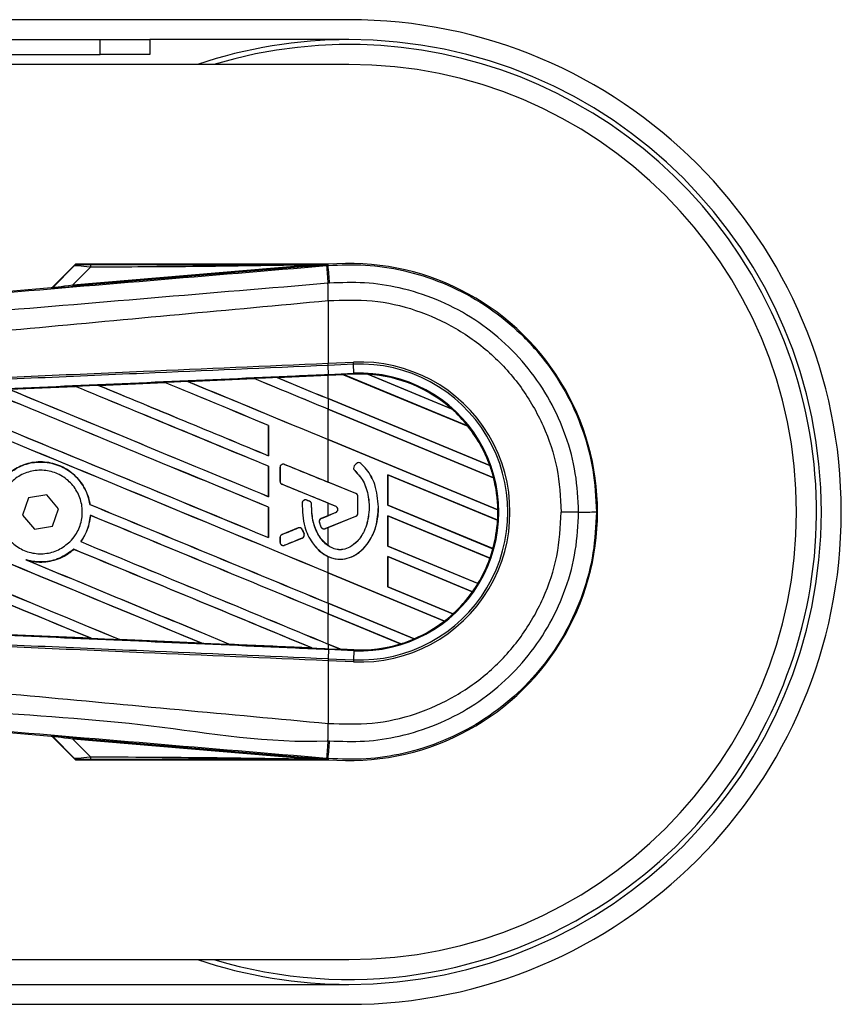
# Model space of a CAD drawing. Header units: millimetres. Extents: x 0 to 420, y 0 to 297.
# Tile 23 of 34: x 211 to 222, y 225 to 238. Entities that reach past the tile are written whole.
import ezdxf

# ---------------------------------------------------------------- set-up
doc = ezdxf.new("R2010")
doc.units = ezdxf.units.MM

msp = doc.modelspace()

# ---------------------------------------------------------------- linework, layer by layer
at = {"color": 7, "linetype": 'Continuous', "lineweight": 25}
for p, q in [((215.4858, 237.7683), (58.3321, 237.7683)), ((60.5584, 237.5064), (212.2118, 237.5064)), ((212.2118, 237.31), (212.2118, 237.5064)), ((212.2118, 237.5064), (212.8666, 237.5064)), ((212.8666, 237.5064), (212.8666, 237.31)), ((215.4858, 237.5064), (212.8666, 237.5064)), ((60.5584, 237.31), (212.2118, 237.31)), ((212.8666, 237.31), (212.2118, 237.31)), ((215.4858, 237.179), (182.0906, 237.179)), ((211.8804, 234.5435), (211.5884, 234.2515)), ((215.2101, 234.5476), (211.8904, 234.5476)), ((215.2101, 234.5476), (215.2038, 234.5407)), ((215.2039, 234.5413), (215.2038, 234.5407)), ((215.2039, 234.5413), (215.2101, 234.5476)), ((215.2101, 234.5476), (215.2108, 234.5476)), ((215.2101, 234.5476), (215.2101, 234.5476)), ((215.2121, 234.5324), (215.2108, 234.5476)), ((211.5905, 234.247), (211.8668, 234.5251)), ((211.8518, 234.2779), (214.9252, 234.537)), ((212.0821, 234.5096), (211.8518, 234.2779)), ((214.9268, 234.5172), (211.8535, 234.258)), ((214.9268, 234.5172), (214.9252, 234.537)), ((215.1908, 234.5306), (215.2121, 234.5324)), ((203.7958, 233.5851), (211.5639, 234.2401)), ((211.566, 234.2357), (211.5639, 234.2401)), ((211.5884, 234.2515), (211.5905, 234.247)), ((211.8535, 234.258), (211.8518, 234.2779)), ((215.2123, 234.0694), (215.2124, 234.0694)), ((215.2123, 234.0694), (215.2123, 233.2448)), ((215.2123, 233.2448), (215.2115, 233.2448)), ((215.2123, 233.2448), (215.5449, 233.2594)), ((215.2135, 233.217), (215.2123, 233.2448)), ((215.5461, 233.2316), (215.5449, 233.2594)), ((215.218, 233.0978), (215.2128, 233.217)), ((215.2135, 233.217), (215.2128, 233.217)), ((215.5461, 233.2316), (215.2135, 233.217)), ((215.5514, 233.1124), (215.5461, 233.2316)), ((212.1896, 232.9535), (213.0612, 232.9919)), ((213.0612, 232.9919), (213.0613, 232.9918)), ((213.0613, 232.9918), (213.0624, 232.9908)), ((213.3645, 233.0052), (214.2374, 233.0435)), ((213.3647, 233.0052), (213.3645, 233.0052)), ((214.2374, 233.0435), (213.3647, 233.0052)), ((213.3684, 233.0042), (213.3647, 233.0052)), ((214.2374, 233.0435), (214.2386, 233.0424)), ((214.2374, 233.0435), (214.2374, 233.0435)), ((214.5402, 233.0568), (215.2123, 233.0861)), ((214.5403, 233.0567), (214.5402, 233.0568)), ((214.5441, 233.0558), (214.5403, 233.0567)), ((215.4149, 233.0938), (215.2123, 233.085)), ((215.2123, 233.0861), (215.2185, 233.0864)), ((215.2123, 232.779), (215.2123, 233.085)), ((215.218, 233.0978), (215.5514, 233.1124)), ((215.2185, 233.0864), (215.4137, 233.0949)), ((215.4138, 233.0949), (215.2185, 233.0864)), ((215.2185, 233.0864), (215.2185, 233.0864)), ((215.5519, 233.101), (215.4137, 233.0949)), ((217.0542, 232.4154), (215.4137, 233.0949)), ((215.4138, 233.0949), (215.4149, 233.0938)), ((215.4149, 233.0938), (217.0527, 232.4154)), ((215.5519, 233.101), (215.5514, 233.1124)), ((215.7372, 233.0996), (216.8387, 232.6433)), ((215.7373, 233.0996), (215.7372, 233.0996)), ((215.7422, 233.0981), (215.7373, 233.0996)), ((216.8341, 232.6458), (215.7422, 233.0981)), ((211.0153, 232.9016), (211.8852, 232.9401)), ((211.8852, 232.9401), (211.8854, 232.94)), ((211.8854, 232.94), (211.8865, 232.9389)), ((212.1898, 232.9534), (212.1896, 232.9535)), ((212.1935, 232.9525), (212.1898, 232.9534)), ((217.3408, 231.8973), (215.2123, 232.779)), ((215.2123, 232.7784), (215.2123, 232.6397)), ((215.2123, 232.7784), (217.3425, 231.896)), ((217.3911, 231.7372), (215.2123, 232.6397)), ((215.2123, 232.6391), (217.3899, 231.7371)), ((215.2123, 232.2403), (215.2123, 232.6391)), ((216.8386, 232.6434), (216.8341, 232.6458)), ((216.8387, 232.6433), (216.8386, 232.6434)), ((214.4276, 232.4261), (214.4265, 232.4259)), ((214.4265, 232.4259), (214.4265, 232.0271)), ((214.4276, 232.0261), (214.4276, 232.4261)), ((217.0527, 232.4154), (217.0541, 232.4155)), ((217.0541, 232.4155), (217.0542, 232.4154)), ((217.4467, 231.3148), (215.2123, 232.2403)), ((215.2123, 231.6788), (215.2123, 232.2397)), ((215.2123, 232.2397), (217.4478, 231.3137)), ((214.4265, 232.0271), (214.4276, 232.0261)), ((214.4276, 231.8874), (214.4265, 231.8873)), ((214.4265, 231.8873), (214.4265, 231.4885)), ((214.4276, 231.4874), (214.4276, 231.8874)), ((214.5791, 231.8727), (214.5785, 231.8727)), ((214.5785, 231.8727), (214.5785, 231.6905)), ((214.5791, 231.8727), (214.5791, 231.6905)), ((214.6384, 231.9125), (214.6386, 231.9131)), ((215.5776, 231.5291), (214.6384, 231.9125)), ((215.5807, 231.9205), (215.5569, 231.892)), ((215.5573, 231.8916), (215.5569, 231.892)), ((215.5811, 231.9201), (215.5573, 231.8916)), ((215.5621, 231.8315), (215.5618, 231.8311)), ((215.5811, 231.9201), (215.5807, 231.9205)), ((215.6426, 231.925), (215.6429, 231.9254)), ((217.3425, 231.896), (217.3408, 231.8973)), ((217.3425, 231.896), (217.3425, 231.896)), ((214.5791, 231.6905), (214.5785, 231.6905)), ((217.4448, 231.1763), (215.9969, 231.7761)), ((215.9969, 231.7761), (215.9969, 231.3761)), ((215.998, 231.775), (215.9969, 231.7761)), ((215.998, 231.3762), (215.998, 231.775)), ((215.998, 231.775), (217.4436, 231.1762)), ((217.3899, 231.7371), (217.391, 231.7372)), ((217.391, 231.7372), (217.3911, 231.7372)), ((214.6058, 231.6506), (214.6056, 231.6501)), ((214.6058, 231.6506), (215.313, 231.3619)), ((215.5778, 231.5296), (215.2123, 231.6788)), ((211.2694, 231.4702), (211.188, 231.2423)), ((211.5074, 231.5136), (211.2694, 231.4702)), ((211.664, 231.3291), (211.5074, 231.5136)), ((214.4265, 231.4885), (214.4276, 231.4874)), ((214.9307, 231.4425), (214.931, 231.443)), ((214.968, 231.4269), (214.9307, 231.4425)), ((215.5776, 231.5291), (215.5778, 231.5296)), ((215.6044, 231.271), (215.6044, 231.4892)), ((215.6044, 231.4892), (215.6049, 231.4892)), ((215.6049, 231.271), (215.6049, 231.4892)), ((211.5826, 231.1013), (211.664, 231.3291)), ((212.0773, 231.3847), (212.0762, 231.3845)), ((214.4276, 231.3488), (214.4265, 231.3486)), ((214.4265, 231.3486), (214.4265, 230.9498)), ((214.4276, 230.9488), (214.4276, 231.3488)), ((214.8711, 231.4053), (214.8706, 231.4053)), ((214.968, 231.4269), (214.9682, 231.4274)), ((214.9944, 231.3872), (214.995, 231.3872)), ((215.2123, 231.4024), (215.3128, 231.3614)), ((215.2123, 231.2374), (215.2123, 231.4024)), ((215.313, 231.3619), (215.3128, 231.3614)), ((215.8757, 231.3539), (215.8763, 231.3539)), ((215.9969, 231.3761), (215.998, 231.3762)), ((215.9969, 231.3761), (217.3825, 230.8021)), ((217.3816, 230.8031), (215.998, 231.3762)), ((217.4478, 231.3137), (217.4467, 231.3148)), ((217.4478, 231.3137), (217.4478, 231.3137)), ((211.188, 231.2423), (211.3446, 231.0579)), ((212.0822, 231.2425), (212.0833, 231.2415)), ((215.1225, 231.2001), (215.1223, 231.2007)), ((215.313, 231.2779), (215.1225, 231.2001)), ((215.1743, 231.0665), (215.5776, 231.2311)), ((215.3128, 231.2785), (215.2123, 231.2374)), ((215.2123, 231.0813), (215.5778, 231.2306)), ((215.313, 231.2779), (215.3128, 231.2785)), ((215.5776, 231.2311), (215.5778, 231.2306)), ((215.6044, 231.271), (215.6049, 231.271)), ((217.3439, 230.6795), (215.9969, 231.2374)), ((215.9969, 231.2374), (215.9969, 230.8374)), ((215.998, 231.2363), (215.9969, 231.2374)), ((215.998, 231.2363), (217.3427, 230.6794)), ((215.998, 230.8375), (215.998, 231.2363)), ((217.4436, 231.1762), (217.4447, 231.1763)), ((217.4447, 231.1763), (217.4448, 231.1763)), ((218.5098, 231.2857), (218.282, 231.2857)), ((211.3446, 231.0579), (211.5826, 231.1013)), ((214.8166, 231.0753), (214.6058, 230.9892)), ((214.8166, 231.0753), (214.8164, 231.0758)), ((214.8725, 231.0524), (214.873, 231.0526)), ((214.8951, 230.9998), (214.8725, 231.0524)), ((214.873, 231.0526), (214.8956, 231)), ((215.0976, 231.1477), (215.097, 231.1476)), ((215.1182, 231.0899), (215.1177, 231.0897)), ((215.1743, 231.0665), (215.1746, 231.0659)), ((215.2123, 230.8423), (215.2123, 231.0813)), ((214.4265, 230.9498), (214.4276, 230.9488)), ((214.5791, 230.9493), (214.5785, 230.9493)), ((214.5785, 230.9493), (214.5785, 230.8875)), ((214.5791, 230.9493), (214.5791, 230.8875)), ((214.6058, 230.9892), (214.6056, 230.9897)), ((214.6384, 230.8476), (214.8718, 230.9429)), ((214.8718, 230.9429), (214.872, 230.9424)), ((214.8951, 230.9998), (214.8956, 231)), ((211.8634, 230.7945), (211.8641, 230.7936)), ((211.9571, 230.8958), (211.9556, 230.8958)), ((214.5791, 230.8875), (214.5785, 230.8875)), ((214.6384, 230.8476), (214.6386, 230.8471)), ((215.9969, 230.8374), (215.998, 230.8375)), ((215.9969, 230.8374), (217.1856, 230.345)), ((217.1848, 230.346), (215.998, 230.8375)), ((217.3825, 230.8021), (217.3816, 230.8031)), ((217.3825, 230.8021), (217.3825, 230.8021)), ((211.2488, 230.6508), (211.2341, 230.6562)), ((215.2123, 230.4851), (215.2123, 230.6994)), ((217.1141, 230.236), (215.9969, 230.6988)), ((215.9969, 230.6988), (215.9969, 230.2987)), ((215.998, 230.6977), (215.9969, 230.6988)), ((215.998, 230.6977), (217.1127, 230.236)), ((215.998, 230.2989), (215.998, 230.6977)), ((217.3427, 230.6794), (217.3439, 230.6795)), ((217.3439, 230.6795), (217.3439, 230.6795)), ((216.745, 229.8502), (215.2123, 230.4851)), ((215.2123, 230.4845), (216.7432, 229.8503)), ((215.2123, 230.0857), (215.2123, 230.4845)), ((215.9969, 230.2987), (215.998, 230.2989)), ((215.9969, 230.2987), (216.8554, 229.9431)), ((216.8546, 229.9441), (215.998, 230.2989)), ((217.1856, 230.345), (217.1848, 230.346)), ((217.1856, 230.345), (217.1856, 230.345)), ((217.1127, 230.236), (217.1141, 230.236)), ((217.1141, 230.236), (217.1141, 230.236)), ((216.3454, 229.6163), (215.2123, 230.0857)), ((215.2123, 230.0851), (215.2123, 229.9464)), ((215.2123, 230.0851), (216.3462, 229.6154)), ((216.1689, 229.5502), (215.2123, 229.9464)), ((215.2123, 229.9458), (216.1664, 229.5506)), ((215.2123, 229.547), (215.2123, 229.9458)), ((216.8553, 229.9432), (216.8546, 229.9441)), ((216.8554, 229.9431), (216.8553, 229.9432)), ((216.7432, 229.8503), (216.7449, 229.8502)), ((216.7449, 229.8502), (216.745, 229.8502)), ((212.0926, 229.6223), (211.0147, 229.6699)), ((212.0923, 229.6224), (212.0877, 229.6237)), ((212.0923, 229.6224), (212.0926, 229.6223)), ((216.3461, 229.6154), (216.3454, 229.6163)), ((216.3462, 229.6154), (216.3461, 229.6154)), ((212.4676, 229.6069), (212.469, 229.6057)), ((212.4691, 229.6057), (212.469, 229.6057)), ((213.5485, 229.5582), (212.4691, 229.6057)), ((213.5483, 229.5582), (213.5436, 229.5596)), ((213.5483, 229.5582), (213.5485, 229.5582)), ((213.9218, 229.543), (213.9232, 229.5418)), ((213.9233, 229.5417), (213.9232, 229.5418)), ((215.0029, 229.4945), (214.9982, 229.4958)), ((215.0029, 229.4945), (215.003, 229.4945)), ((215.3757, 229.4794), (215.2123, 229.547)), ((215.2123, 229.5464), (215.3771, 229.4781)), ((215.2123, 229.5464), (215.2123, 229.4853)), ((215.2123, 229.4853), (215.2185, 229.4851)), ((215.2185, 229.4851), (215.3771, 229.4781)), ((216.1664, 229.5506), (216.1688, 229.5502)), ((216.1688, 229.5502), (216.1689, 229.5502)), ((215.2135, 229.3544), (215.2123, 229.3266)), ((215.218, 229.4736), (215.2128, 229.3545)), ((215.2128, 229.3545), (215.2135, 229.3544)), ((215.2135, 229.3544), (215.5461, 229.3399)), ((215.5514, 229.4591), (215.218, 229.4736)), ((215.3757, 229.4794), (215.3771, 229.4782)), ((215.5519, 229.4717), (215.3757, 229.4794)), ((215.3771, 229.4782), (215.5519, 229.4705)), ((215.5519, 229.4705), (215.3771, 229.4781)), ((215.5514, 229.4591), (215.5461, 229.3399)), ((215.5519, 229.4705), (215.5514, 229.4591)), ((215.5519, 229.4705), (215.5519, 229.4717)), ((215.5519, 229.4705), (215.5519, 229.4705)), ((215.2115, 229.3267), (215.2123, 229.3266)), ((215.2123, 229.3266), (215.2123, 228.5021)), ((215.5449, 229.3121), (215.2123, 229.3266)), ((215.5461, 229.3399), (215.5449, 229.3121)), ((211.5639, 228.3313), (203.7958, 228.9863)), ((215.2123, 228.5021), (215.2124, 228.5021)), ((211.5639, 228.3313), (211.566, 228.3358)), ((211.5905, 228.3244), (211.5884, 228.32)), ((211.5884, 228.32), (211.8804, 228.028)), ((211.8668, 228.0464), (211.5905, 228.3244)), ((211.8518, 228.2936), (211.8535, 228.3134)), ((214.9252, 228.0344), (211.8518, 228.2936)), ((211.8518, 228.2936), (212.0821, 228.0618)), ((211.8535, 228.3134), (214.9268, 228.0543)), ((211.8904, 228.0238), (215.2101, 228.0238)), ((214.9252, 228.0344), (214.9268, 228.0543)), ((215.2121, 228.0391), (215.1908, 228.0409)), ((215.2038, 228.0308), (215.2101, 228.0239)), ((215.2038, 228.0308), (215.2039, 228.0301)), ((215.2039, 228.0301), (215.2101, 228.0238)), ((215.2108, 228.0238), (215.2101, 228.0239)), ((215.2101, 228.0238), (215.2101, 228.0239)), ((215.2121, 228.0391), (215.2108, 228.0238)), ((182.0906, 225.3925), (215.4858, 225.3925)), ((176.7739, 225.0651), (215.4858, 225.0651)), ((177.1091, 224.8031), (215.4858, 224.8031))]:
    msp.add_line(p, q, dxfattribs=at)
at = {"color": 7, "linetype": 'Continuous', "lineweight": 25, "flags": 128}
for points in [[(215.2039, 234.5413), (215.0478, 234.5389), (214.9252, 234.537)], [(215.2185, 229.4851), (215.2184, 229.4847), (215.2184, 229.4841), (215.2184, 229.4831), (215.2183, 229.4818), (215.2182, 229.4802), (215.2182, 229.4783), (215.2181, 229.4761), (215.218, 229.4736)], [(214.9252, 228.0344), (215.0812, 228.032), (215.2039, 228.0301)]]:
    msp.add_lwpolyline(points, dxfattribs=at)
at = {"color": 7, "linetype": 'Continuous', "lineweight": 25}
for centre, radius, start, end in [((215.4858, 231.2857), 6.4826, 270, 90), ((215.4858, 231.2857), 6.2207, 90, 108.67172), ((215.4858, 231.2857), 6.1552, 303.81534, 106.77474), ((215.4858, 231.2857), 6.2207, 270, 90), ((215.4858, 231.2857), 5.8933, 270, 90), ((212.2218, 234.5151), 0.1398, 168.48217, 182.22881), ((215.4858, 231.2857), 3.2735, 265.18028, 94.81972), ((342.036, 245.0445), 127.2802, 184.738282, 184.843724), ((-121.7618, 205.9374), 338.1849, 4.810709, 4.850394), ((177.3992, 233.8388), 37.8139, 0.34933, 0.69448), ((211.5627, 234.2748), 0.0393, 274.82136, 314.99836), ((215.6311, 231.2857), 1.9755, 267.5, 92.5), ((215.6311, 231.2857), 1.9477, 267.5, 92.5), ((215.6311, 231.2857), 1.8284, 267.5, 92.5), ((215.6311, 231.2857), 1.817, 86.65309, 92.5), ((215.6311, 231.2857), 1.817, 48.34691, 86.65309), ((215.6311, 231.2857), 1.8169, 48.35056, 86.64944), ((215.6311, 231.2857), 1.8158, 48.50755, 86.49245), ((215.6311, 231.2857), 1.817, 38.44471, 48.34691), ((215.6311, 231.2857), 1.8158, 19.68237, 38.47326), ((215.6311, 231.2857), 1.8169, 19.6263, 38.44589), ((215.6311, 231.2857), 1.817, 19.62504, 38.44471), ((214.6221, 231.8727), 0.0431, 67.79071, 180), ((215.5904, 231.864), 0.0436, 140.16689, 228.97709), ((215.5904, 231.864), 0.0431, 140.16689, 228.97709), ((215.6142, 231.8926), 0.0436, 48.8059, 140.16689), ((215.6142, 231.8926), 0.0431, 48.8059, 140.16689), ((215.6311, 231.2857), 1.817, 14.38831, 19.62504), ((214.6221, 231.6905), 0.0431, 180, 247.79071), ((215.6311, 231.2857), 1.8158, 0.91722, 14.39314), ((215.6311, 231.2857), 1.8169, 0.88252, 14.38869), ((215.6311, 231.2857), 1.817, 0.8818, 14.38831), ((214.9141, 231.4028), 0.0431, 67.29049, 176.67135), ((215.5613, 231.4892), 0.0431, 0, 67.79071), ((215.5613, 231.4892), 0.0436, 0, 67.79071), ((214.9514, 231.3872), 0.0431, 0.035, 67.29049), ((215.2959, 231.3199), 0.0448, 292.20926, 67.79071), ((215.2959, 231.3199), 0.0453, 292.20926, 67.79071), ((215.6311, 231.2857), 1.817, 356.54814, 0.8818), ((215.1388, 231.1603), 0.0431, 112.20926, 196.93498), ((215.5613, 231.271), 0.0431, 292.20929, 0), ((215.5613, 231.271), 0.0436, 292.20929, 0), ((215.6311, 231.2857), 1.8158, 344.58576, 356.54166), ((215.6311, 231.2857), 1.817, 344.56307, 356.54814), ((215.6311, 231.2857), 1.8169, 344.56347, 356.54818), ((218.558, 422.1727), 190.887, 269.985518, 270.05581), ((214.8329, 231.0354), 0.0431, 23.24584, 112.20927), ((215.1581, 231.1063), 0.0431, 202.3787, 292.20929), ((214.6221, 230.9493), 0.0431, 112.20927, 180), ((214.8555, 230.9828), 0.0431, 292.20926, 23.24584), ((214.6221, 230.8875), 0.0431, 180, 292.20926), ((215.6311, 231.2857), 1.817, 340.50758, 344.56307), ((215.6311, 231.2857), 1.8158, 328.83169, 340.49144), ((215.6311, 231.2857), 1.817, 328.81902, 340.50758), ((215.6311, 231.2857), 1.8169, 328.81915, 340.50735), ((215.6311, 231.2857), 1.817, 324.70717, 328.81902), ((215.6311, 231.2857), 1.8158, 312.36308, 324.68039), ((215.6311, 231.2857), 1.8169, 312.36013, 324.70666), ((215.6311, 231.2857), 1.817, 312.36028, 324.70717), ((215.6311, 231.2857), 1.817, 307.80908, 312.36028), ((215.6311, 231.2857), 1.8158, 293.16504, 307.76752), ((215.6311, 231.2857), 1.8169, 293.17491, 307.80821), ((215.6311, 231.2857), 1.817, 293.17547, 307.80908), ((215.6311, 231.2857), 1.817, 287.21651, 293.17547), ((215.6311, 231.2857), 1.8158, 267.5, 287.14432), ((215.6311, 231.2857), 1.817, 267.5, 287.21651), ((215.6311, 231.2857), 1.8169, 267.5, 287.2149), ((177.3992, 228.7326), 37.8139, 359.30553, 359.65067), ((211.5627, 228.2966), 0.0393, 45.00164, 85.17864), ((328.7838, 218.6446), 113.9809, 175.15357, 175.271316), ((-121.7618, 256.6341), 338.1849, 355.149606, 355.189291), ((212.2218, 228.0564), 0.1398, 177.77119, 191.51783), ((215.4858, 231.2857), 6.1552, 253.22526, 303.81534), ((215.4858, 231.2857), 6.2207, 251.32828, 270)]:
    msp.add_arc(centre, radius, start, end, dxfattribs=at)
for centre, major_axis, ratio, start_param, end_param in [((212.1906, 234.5449), (0.2776, 0.0006), 0.0065928, 3.1443057, 4.3211926), ((212.1906, 234.4794), (0.3243, -0.045), 0.0487304, 1.918813, 3.0956999), ((211.5606, 234.2793), (0.0165, -0.0356), 0.9999568, 5.9325602, 6.6338104), ((212.0307, 234.276), (0.4647, 0.0403), 0.0060141, 3.1437754, 4.3206622), ((212.0274, 234.3152), (0.437, 0.0684), 0.0239119, 3.1183319, 4.2952188), ((215.2123, 231.1234), (112.2731, 4.9034), 0.0174384, 1.5891842, 1.5969256), ((215.2123, 231.0399), (112.338, -46.5355), 0.0080625, 1.5811211, 1.5932852), ((215.2123, 231.0399), (112.2726, -46.5084), 0.0080625, 1.5811349, 1.5932856), ((215.2123, 233.3008), (112.338, -46.5355), 0.0080625, 4.6992803, 4.7157288), ((215.2123, 231.1234), (112.2731, 4.9034), 0.0174384, 1.5787074, 1.5864581), ((215.2123, 233.3008), (112.2726, -46.5084), 0.0080625, 4.6993054, 4.7157288), ((215.2123, 231.5786), (112.338, -46.5355), 0.0080625, 1.5741362, 1.5828143), ((215.2123, 231.5786), (112.2726, -46.5084), 0.0080625, 1.5741362, 1.5828089), ((215.2123, 233.8395), (112.338, -46.5355), 0.0080625, 4.7097464, 4.7157288), ((215.2123, 231.1234), (112.2731, 4.9034), 0.0174384, 1.5700347, 1.575986), ((215.2123, 233.8395), (112.2726, -46.5084), 0.0080625, 4.7097775, 4.7157288), ((215.3279, 233.1305), (0.0859, -0.0356), 0.0036879, 0.0095441, 0.0354168), ((215.2123, 229.9626), (112.338, -46.5355), 0.0080625, 1.5811211, 1.6142297), ((215.2123, 229.9626), (112.2726, -46.5084), 0.0080625, 1.5811349, 1.6142408), ((215.2123, 232.2235), (112.338, -46.5355), 0.0080625, 4.6783598, 4.7087439), ((215.2123, 231.1234), (112.2731, 4.9034), 0.0174384, 1.5996611, 1.6073895), ((215.2123, 232.2235), (112.2726, -46.5084), 0.0080625, 4.678374, 4.70873), ((215.2123, 230.5013), (112.338, -46.5355), 0.0080625, 1.5811211, 1.6037566), ((215.2123, 230.5013), (112.2726, -46.5084), 0.0080625, 1.5811349, 1.6037626), ((215.2123, 232.7622), (112.338, -46.5355), 0.0080625, 4.6888185, 4.7087439), ((215.2123, 232.7622), (112.2726, -46.5084), 0.0080625, 4.688838, 4.70873), ((215.2123, 229.424), (112.338, -46.5355), 0.0080625, 1.5741362, 1.6247061), ((215.2123, 229.424), (112.2726, -46.5084), 0.0080625, 1.5741362, 1.6247216), ((215.2123, 231.6849), (112.338, -46.5355), 0.0080625, 4.6679028, 4.7087439), ((215.2123, 231.6849), (112.2726, -46.5084), 0.0080625, 4.6679124, 4.70873), ((215.2123, 227.2693), (112.338, -46.5355), 0.0080625, 1.6019097, 1.6666749), ((215.2123, 227.2693), (112.2726, -46.5084), 0.0080625, 1.6019696, 1.6666926), ((215.2123, 229.5303), (112.338, -46.5355), 0.0080625, 4.6260612, 4.6913082), ((215.2123, 229.5303), (112.2726, -46.5084), 0.0080625, 4.6260664, 4.6912803), ((215.2123, 227.808), (112.338, -46.5355), 0.0080625, 1.5889473, 1.6561698), ((215.2123, 227.808), (112.2726, -46.5084), 0.0080625, 1.5889989, 1.6561903), ((215.2123, 232.7378), (112.338, -45.869), 0.0080793, 4.7105814, 4.7156879), ((215.2123, 230.3435), (112.338, -45.869), 0.0080793, 1.5740952, 1.5794954), ((215.2123, 232.388), (112.338, -47.0175), 0.0080502, 4.7132542, 4.713586), ((215.2123, 231.1462), (112.338, -46.5355), 0.0080625, 4.6878089, 4.7157288), ((215.2123, 231.1462), (112.2726, -46.5084), 0.0080625, 4.6878027, 4.7157288), ((215.2123, 228.8853), (112.338, -46.5355), 0.0080625, 1.5741362, 1.6020023), ((215.2123, 228.8853), (112.2726, -46.5084), 0.0080625, 1.5741362, 1.602009), ((215.2123, 232.2963), (112.338, 45.869), 0.0080793, 4.7082891, 4.7090901), ((215.2123, 232.2963), (112.338, 45.869), 0.0080793, 4.70369, 4.7055665), ((215.2123, 230.0224), (112.338, 45.8691), 0.0080793, 1.5674974, 1.5678331), ((215.2123, 230.0224), (112.338, 45.869), 0.0080793, 1.5705262, 1.5726039), ((215.2123, 228.3467), (112.338, -46.5355), 0.0080625, 1.5759992, 1.6039513), ((215.2123, 228.3467), (112.2726, -46.5084), 0.0080625, 1.576043, 1.6039624), ((215.2123, 230.6076), (112.338, -46.5355), 0.0080625, 4.6867355, 4.7157288), ((215.2123, 230.6076), (112.2726, -46.5084), 0.0080625, 4.6867314, 4.7157288), ((215.2123, 230.0689), (112.338, -46.5355), 0.0080625, 4.6803096, 4.7042548), ((215.2123, 230.0689), (112.2726, -46.5084), 0.0080625, 4.6804198, 4.7042351), ((215.2123, 231.4481), (112.2731, -4.9034), 0.0174384, 4.6757396, 4.6853172), ((215.2123, 231.4481), (112.2731, -4.9034), 0.0174384, 4.6887021, 4.6982878), ((215.2123, 231.4481), (112.2731, -4.9034), 0.0174384, 4.7016568, 4.7112438), ((215.4832, 229.4342), (0.1061, -0.044), 0.0029846, 3.1508455, 3.1767181), ((211.5606, 228.2922), (-0.0165, -0.0356), 0.9999568, 2.7909675, 3.4922178), ((212.0307, 228.2954), (0.4647, -0.0403), 0.0060141, 1.9625231, 3.1394099), ((212.0274, 228.2563), (0.437, -0.0684), 0.0239119, 1.9879665, 3.1648534), ((212.1906, 228.092), (0.3243, 0.045), 0.0487304, 3.1874854, 4.3643723), ((212.1906, 228.0266), (0.2776, -0.0006), 0.0065928, 1.9619927, 3.1388796)]:
    msp.add_ellipse(centre, major_axis=major_axis, ratio=ratio, start_param=start_param, end_param=end_param, dxfattribs=at)
for points, knots in [([(211.9131, 234.5443), (211.9033, 234.5431), (211.886, 234.5411), (211.8726, 234.53), (211.8668, 234.5251)], [0, 0, 0, 0, 0.56, 1, 1, 1, 1]), ([(211.8668, 234.5251), (211.8677, 234.527), (211.8695, 234.5303), (211.877, 234.5394), (211.8804, 234.5435)], [0, 0, 0, 0, 0.5593923, 1, 1, 1, 1]), ([(211.8904, 234.5476), (211.8892, 234.5475), (211.8865, 234.5473), (211.883, 234.5458), (211.8811, 234.5441), (211.8804, 234.5435)], [0, 0, 0, 0, 0.3193957, 0.7481913, 1, 1, 1, 1]), ([(211.8904, 234.5476), (211.897, 234.547), (211.9087, 234.5459), (211.9117, 234.5448), (211.9131, 234.5443)], [0, 0, 0, 0, 0.56058603, 1, 1, 1, 1]), ([(212.0848, 234.543), (212.6672, 234.5427), (213.7073, 234.5422), (214.7466, 234.5416), (215.2039, 234.5413)], [0, 0, 0, 0, 0.55997278, 1, 1, 1, 1]), ([(215.2038, 234.5407), (215.202, 234.5405), (215.1975, 234.5401), (215.1887, 234.5394), (215.1754, 234.5382), (215.1556, 234.5365), (215.1261, 234.534), (215.0821, 234.5303), (215.0142, 234.5245), (214.9601, 234.52), (214.9268, 234.5172)], [0, 0, 0, 0, 0.0199034, 0.0510155, 0.0969562, 0.1650388, 0.266176, 0.4166536, 0.6407761, 1, 1, 1, 1]), ([(215.2121, 234.5324), (215.376, 234.539), (215.7078, 234.5524), (216.2167, 234.4743), (216.728, 234.3148), (217.2168, 234.0643), (217.6606, 233.7326), (218.0388, 233.3347), (218.3482, 232.8748), (218.5721, 232.3742), (218.7167, 231.838), (218.7348, 231.4716), (218.744, 231.2858)], [0, 0, 0, 0, 0.0912304, 0.1846225, 0.285093, 0.3884772, 0.4889466, 0.5923296, 0.6927987, 0.7961814, 0.8966347, 1, 1, 1, 1]), ([(203.806, 233.5757), (205.2791, 233.6988), (207.5232, 233.8862), (210.5471, 234.1398), (212.8684, 234.3349), (214.4168, 234.4654), (215.1908, 234.5306)], [0, 0, 0, 0, 0.3890527, 0.5926729, 0.7963808, 1, 1, 1, 1]), ([(214.9252, 234.537), (214.3944, 234.5288), (213.4466, 234.5141), (212.499, 234.511), (212.0821, 234.5096)], [0, 0, 0, 0, 0.5600252, 1, 1, 1, 1]), ([(215.2104, 234.2972), (215.2104, 234.2972), (214.4346, 234.2322), (212.8828, 234.1009), (210.5562, 233.9056), (207.5271, 233.6514), (205.2795, 233.4637), (203.8048, 233.3405)], [0, 0, 0, 0, 0.00000069, 0.20371068, 0.40747211, 0.61123305, 1, 1, 1, 1]), ([(215.2318, 234.299), (215.2246, 234.2979), (215.2175, 234.2968), (215.2104, 234.2972), (215.2104, 234.2972)], [0, 0, 0, 0, 0.9996347, 1, 1, 1, 1]), ([(218.5098, 231.2857), (218.5013, 231.4557), (218.4844, 231.7957), (218.3521, 232.2914), (218.1431, 232.7581), (217.8586, 233.1838), (217.5057, 233.5546), (217.0966, 233.8622), (216.6408, 234.0956), (216.1683, 234.2444), (215.6937, 234.3171), (215.3857, 234.305), (215.2318, 234.299)], [0, 0, 0, 0, 0.1019155, 0.2038336, 0.305753, 0.4076712, 0.509602, 0.6115312, 0.7134615, 0.8153929, 0.9076964, 1, 1, 1, 1]), ([(203.8057, 232.9495), (203.8497, 232.9565), (204.1212, 233.0001), (205.3125, 233.1214), (207.76, 233.3741), (211.2912, 233.7067), (213.9047, 233.9484), (215.2123, 234.0694)], [0, 0, 0, 0, 0.0117013, 0.0722088, 0.3141935, 0.6568871, 1, 1, 1, 1]), ([(215.2124, 234.0694), (215.4069, 234.0763), (215.7963, 234.0902), (216.37, 233.9601), (216.9033, 233.7186), (217.3775, 233.3741), (217.768, 232.9362), (218.0594, 232.4283), (218.2477, 231.87), (218.2706, 231.4803), (218.282, 231.2857)], [0, 0, 0, 0, 0.1248804, 0.2501396, 0.3746494, 0.4998125, 0.6247642, 0.7495577, 0.8749238, 1, 1, 1, 1]), ([(203.8099, 232.7476), (204.2145, 232.7653), (205.1099, 232.8043), (206.4985, 232.8649), (207.9753, 232.9293), (209.0841, 232.9776), (210.193, 233.026), (211.3018, 233.0743), (213.0978, 233.1526), (214.4013, 233.2095), (215.2115, 233.2448)], [0, 0, 0, 0, 0.1067875, 0.2363437, 0.3660006, 0.49568, 0.5280684, 0.6576246, 0.7871807, 1, 1, 1, 1]), ([(215.2128, 233.217), (214.4026, 233.1817), (213.0993, 233.1248), (211.3035, 233.0465), (210.1947, 232.9982), (209.086, 232.9498), (207.9773, 232.9014), (206.5006, 232.837), (205.1122, 232.7765), (204.2168, 232.7374), (203.8123, 232.7198)], [0, 0, 0, 0, 0.2128192, 0.3423754, 0.4719315, 0.5043199, 0.6339993, 0.7636563, 0.8932125, 1, 1, 1, 1]), ([(203.9604, 232.5963), (204.3842, 232.6156), (205.3849, 232.661), (206.676, 232.7192), (208.1215, 232.7841), (209.5682, 232.8487), (211.3057, 232.9259), (213.0442, 233.0026), (214.3484, 233.0599), (215.073, 233.0915), (215.218, 233.0978)], [0, 0, 0, 0, 0.1133009, 0.26751, 0.3446127, 0.4988218, 0.6530308, 0.8072398, 0.9614489, 1, 1, 1, 1]), ([(213.0613, 232.9918), (213.056, 232.9916), (212.7654, 232.9788), (212.4749, 232.966), (212.1898, 232.9534)], [0, 0, 0, 0, 0.01836392, 1, 1, 1, 1]), ([(213.3645, 233.0052), (213.3449, 233.0043), (213.2438, 232.9999), (213.1427, 232.9955), (213.0612, 232.9919)], [0, 0, 0, 0, 0.1936854, 1, 1, 1, 1]), ([(214.5402, 233.0568), (214.5206, 233.0559), (214.4197, 233.0515), (214.3187, 233.0471), (214.2374, 233.0435)], [0, 0, 0, 0, 0.1939728, 1, 1, 1, 1]), ([(215.2185, 233.0864), (215.0736, 233.08), (214.8475, 233.0702), (214.6215, 233.0603), (214.5403, 233.0567)], [0, 0, 0, 0, 0.6409226, 1, 1, 1, 1]), ([(215.2185, 233.0864), (215.2185, 233.0866), (215.2184, 233.087), (215.2183, 233.0893), (215.2182, 233.0928), (215.218, 233.0962), (215.218, 233.0978)], [0, 0, 0, 0, 0.22387846, 0.48258564, 0.74129282, 1, 1, 1, 1]), ([(211.8854, 232.94), (211.6927, 232.9314), (211.4027, 232.9186), (211.1128, 232.9058), (211.0156, 232.9015)], [0, 0, 0, 0, 0.6645692, 1, 1, 1, 1]), ([(212.1896, 232.9535), (212.17, 232.9526), (212.0685, 232.9481), (211.9671, 232.9437), (211.8852, 232.9401)], [0, 0, 0, 0, 0.19305367, 1, 1, 1, 1]), ([(211.8133, 230.8948), (211.7651, 230.8556), (211.6686, 230.7772), (211.4848, 230.7288), (211.2976, 230.74), (211.124, 230.8136), (210.9848, 230.9403), (210.8953, 231.106), (210.8658, 231.2919), (210.8994, 231.477), (210.9923, 231.6406), (211.1342, 231.7642), (211.309, 231.8339), (211.4971, 231.8419), (211.6773, 231.7871), (211.8291, 231.6757), (211.9355, 231.5203), (211.9845, 231.3384), (211.9701, 231.1513), (211.9057, 230.9986), (211.839, 230.9236), (211.8133, 230.8948)], [0, 0, 0, 0, 0.0537008, 0.107401, 0.161118, 0.214849, 0.268575, 0.3222758, 0.3759418, 0.429583, 0.4832243, 0.5368906, 0.5905915, 0.6443177, 0.6980486, 0.7517655, 0.8054595, 0.8591318, 0.9127903, 0.9664454, 1, 1, 1, 1]), ([(212.0773, 231.3847), (212.0744, 231.401), (212.0587, 231.49), (211.9931, 231.6447), (211.8429, 231.8122), (211.6448, 231.9208), (211.423, 231.9568), (211.2083, 231.9226), (211.09, 231.8503), (211.035, 231.8167)], [0, 0, 0, 0, 0.03700296, 0.20103477, 0.36509185, 0.52920973, 0.69341028, 0.85768727, 1, 1, 1, 1]), ([(211.0357, 231.8158), (211.085, 231.8465), (211.1972, 231.9163), (211.4042, 231.9554), (211.6268, 231.9256), (211.8276, 231.8226), (211.9821, 231.6594), (212.0546, 231.5013), (212.0721, 231.4067), (212.0762, 231.3845)], [0, 0, 0, 0, 0.1286936, 0.2929509, 0.4572451, 0.621517, 0.7857166, 0.9498324, 1, 1, 1, 1]), ([(214.6386, 231.9131), (214.634, 231.9145), (214.6246, 231.9173), (214.6097, 231.9153), (214.5963, 231.9089), (214.5858, 231.8983), (214.5795, 231.8856), (214.5788, 231.8767), (214.5785, 231.8727)], [0, 0, 0, 0, 0.1692483, 0.3414713, 0.5136948, 0.6859172, 0.858137, 1, 1, 1, 1]), ([(215.5621, 231.8315), (215.597, 231.794), (215.6801, 231.7045), (215.751, 231.4993), (215.7598, 231.2621), (215.7039, 231.0472), (215.609, 230.9028), (215.508, 230.8227), (215.4135, 230.7878), (215.3285, 230.7873), (215.2491, 230.8152), (215.153, 230.8815), (215.0639, 231.0056), (215.001, 231.186), (214.9967, 231.3166), (214.9944, 231.3872)], [0, 0, 0, 0, 0.0744353, 0.177241, 0.3086024, 0.4174643, 0.4963546, 0.5570675, 0.6030224, 0.6410452, 0.6789529, 0.7243011, 0.8099663, 0.8972232, 1, 1, 1, 1]), ([(215.5618, 231.8311), (215.5966, 231.7936), (215.6796, 231.7042), (215.7504, 231.4992), (215.7592, 231.2622), (215.7034, 231.0475), (215.6086, 230.9033), (215.5078, 230.8232), (215.4135, 230.7883), (215.3288, 230.7879), (215.2627, 230.8106), (215.2265, 230.8334), (215.2123, 230.8423)], [0, 0, 0, 0, 0.1057973, 0.2519537, 0.4387447, 0.5935245, 0.7056507, 0.7919163, 0.8571803, 0.9111569, 0.9649703, 1, 1, 1, 1]), ([(215.8757, 231.3539), (215.8662, 231.4528), (215.8493, 231.6278), (215.7482, 231.8204), (215.6684, 231.8994), (215.6426, 231.925)], [0, 0, 0, 0, 0.4680217, 0.8279478, 1, 1, 1, 1]), ([(215.8763, 231.3539), (215.8667, 231.4529), (215.8498, 231.628), (215.7487, 231.8207), (215.6688, 231.8998), (215.6429, 231.9254)], [0, 0, 0, 0, 0.4679981, 0.8279401, 1, 1, 1, 1]), ([(214.5785, 231.6905), (214.5789, 231.6856), (214.5799, 231.6758), (214.5874, 231.6628), (214.5967, 231.6543), (214.6034, 231.6512), (214.6056, 231.6501)], [0, 0, 0, 0, 0.28447462, 0.56945132, 0.85443039, 1, 1, 1, 1]), ([(214.931, 231.443), (214.9263, 231.4444), (214.917, 231.4473), (214.9021, 231.4455), (214.8886, 231.4392), (214.8781, 231.4287), (214.872, 231.4168), (214.871, 231.4086), (214.8706, 231.4053)], [0, 0, 0, 0, 0.1734899, 0.3501499, 0.52681, 0.7034698, 0.8801287, 1, 1, 1, 1]), ([(214.8706, 231.4053), (214.8741, 231.2978), (214.8803, 231.1126), (214.9875, 230.8872), (215.1039, 230.7593), (215.185, 230.7145), (215.2123, 230.6994)], [0, 0, 0, 0, 0.3858589, 0.6649336, 0.8871478, 1, 1, 1, 1]), ([(214.8711, 231.4053), (214.8748, 231.2979), (214.881, 231.113), (214.9877, 230.8867), (215.1162, 230.7498), (215.2483, 230.6769), (215.3761, 230.6573), (215.499, 230.6808), (215.6279, 230.7499), (215.7562, 230.8861), (215.8566, 231.0975), (215.8691, 231.2657), (215.8757, 231.3539)], [0, 0, 0, 0, 0.1653636, 0.2847889, 0.379918, 0.4532243, 0.5152242, 0.5771012, 0.6445431, 0.7395039, 0.8633961, 1, 1, 1, 1]), ([(214.995, 231.3872), (214.9945, 231.3921), (214.9936, 231.4019), (214.986, 231.4149), (214.9769, 231.4233), (214.9704, 231.4264), (214.9682, 231.4274)], [0, 0, 0, 0, 0.2867523, 0.5740178, 0.8612836, 1, 1, 1, 1]), ([(215.2123, 230.8423), (215.1844, 230.8672), (215.109, 230.9346), (215.0182, 231.1022), (214.9963, 231.2687), (214.9952, 231.3701), (214.995, 231.3872)], [0, 0, 0, 0, 0.1837852, 0.4983769, 0.9154383, 1, 1, 1, 1]), ([(215.2123, 230.6994), (215.2536, 230.6845), (215.3347, 230.6552), (215.4643, 230.6697), (215.5853, 230.7219), (215.71, 230.8269), (215.8247, 231.0097), (215.8723, 231.2024), (215.8755, 231.3246), (215.8763, 231.3539)], [0, 0, 0, 0, 0.1181192, 0.2313231, 0.3438681, 0.4724961, 0.6678894, 0.9204553, 1, 1, 1, 1]), ([(212.0822, 231.2425), (212.071, 231.169), (212.0519, 231.0444), (211.9836, 230.939), (211.9556, 230.8958)], [0, 0, 0, 0, 0.5894269, 1, 1, 1, 1]), ([(211.9571, 230.8958), (211.9792, 230.9298), (212.0418, 231.0258), (212.0757, 231.1489), (212.0825, 231.2319), (212.0833, 231.2415)], [0, 0, 0, 0, 0.3272237, 0.9225469, 1, 1, 1, 1]), ([(215.1223, 231.2007), (215.118, 231.1984), (215.1093, 231.1939), (215.1001, 231.1821), (215.095, 231.1681), (215.0948, 231.1561), (215.0965, 231.1495), (215.097, 231.1476)], [0, 0, 0, 0, 0.2240403, 0.4520934, 0.6801462, 0.9081986, 1, 1, 1, 1]), ([(218.744, 231.2858), (218.7353, 231.1053), (218.7176, 230.7389), (218.5756, 230.2072), (218.3508, 229.7014), (218.0454, 229.2449), (217.6646, 228.8424), (217.2256, 228.5128), (216.733, 228.2587), (216.2256, 228.0992), (215.7118, 228.0194), (215.3799, 228.0325), (215.2121, 228.0391)], [0, 0, 0, 0, 0.100465, 0.2038434, 0.3043094, 0.4076889, 0.5081552, 0.611535, 0.7120023, 0.8153833, 0.9066108, 1, 1, 1, 1]), ([(215.2124, 228.5021), (215.4069, 228.4951), (215.7963, 228.4812), (216.37, 228.6113), (216.9033, 228.8529), (217.3775, 229.1974), (217.768, 229.6352), (218.0594, 230.1432), (218.2477, 230.7015), (218.2706, 231.0911), (218.282, 231.2857)], [0, 0, 0, 0, 0.1248804, 0.2501396, 0.3746494, 0.4998125, 0.6247642, 0.7495577, 0.8749238, 1, 1, 1, 1]), ([(215.2318, 228.2725), (215.3857, 228.2665), (215.6937, 228.2544), (216.1683, 228.3271), (216.6408, 228.4759), (217.0966, 228.7092), (217.5057, 229.0169), (217.8586, 229.3877), (218.1431, 229.8134), (218.3521, 230.28), (218.4844, 230.7758), (218.5013, 231.1158), (218.5098, 231.2857)], [0, 0, 0, 0, 0.0923036, 0.1846071, 0.2865385, 0.3884688, 0.490398, 0.5923288, 0.694247, 0.7961664, 0.8980845, 1, 1, 1, 1]), ([(214.873, 231.0526), (214.8707, 231.0569), (214.866, 231.0654), (214.854, 231.0745), (214.84, 231.0793), (214.8268, 231.0793), (214.8193, 231.0768), (214.8164, 231.0758)], [0, 0, 0, 0, 0.2131585, 0.4303443, 0.6475311, 0.8647193, 1, 1, 1, 1]), ([(215.097, 231.1476), (215.0986, 231.1426), (215.1017, 231.1328), (215.1083, 231.1134), (215.114, 231.0992), (215.1177, 231.0897)], [0, 0, 0, 0, 0.2520744, 0.5041484, 1, 1, 1, 1]), ([(215.0976, 231.1477), (215.0991, 231.1428), (215.1022, 231.133), (215.1089, 231.1136), (215.1145, 231.0994), (215.1182, 231.0899)], [0, 0, 0, 0, 0.2522974, 0.5045943, 1, 1, 1, 1]), ([(215.1177, 231.0897), (215.12, 231.0854), (215.1246, 231.0768), (215.1364, 231.0676), (215.1503, 231.0626), (215.1637, 231.0623), (215.1714, 231.0649), (215.1746, 231.0659)], [0, 0, 0, 0, 0.21127724, 0.4263684, 0.64145986, 0.85655164, 1, 1, 1, 1]), ([(214.6056, 230.9897), (214.6013, 230.9875), (214.5927, 230.983), (214.5835, 230.9712), (214.579, 230.9594), (214.5786, 230.9519), (214.5785, 230.9493)], [0, 0, 0, 0, 0.2798496, 0.5648212, 0.8497894, 1, 1, 1, 1]), ([(214.872, 230.9424), (214.8763, 230.9446), (214.8849, 230.9492), (214.8942, 230.961), (214.8992, 230.9749), (214.8996, 230.9886), (214.8968, 230.9966), (214.8956, 231)], [0, 0, 0, 0, 0.2084961, 0.420751, 0.6330051, 0.8452581, 1, 1, 1, 1]), ([(211.8634, 230.7945), (211.8035, 230.7508), (211.6836, 230.6634), (211.4616, 230.6169), (211.3098, 230.6335), (211.2367, 230.6555), (211.2341, 230.6562)], [0, 0, 0, 0, 0.3283471, 0.658119, 0.9880092, 1, 1, 1, 1]), ([(211.2488, 230.6508), (211.2855, 230.6426), (211.3943, 230.6182), (211.583, 230.6337), (211.7542, 230.7045), (211.8379, 230.7723), (211.8641, 230.7936)], [0, 0, 0, 0, 0.1712904, 0.5087548, 0.8462025, 1, 1, 1, 1]), ([(214.5785, 230.8875), (214.5789, 230.8826), (214.5799, 230.8728), (214.5874, 230.8597), (214.5985, 230.8498), (214.6123, 230.8442), (214.6264, 230.8432), (214.6348, 230.8459), (214.6386, 230.8471)], [0, 0, 0, 0, 0.1719146, 0.3441327, 0.5163521, 0.6885744, 0.8607991, 1, 1, 1, 1]), ([(215.218, 229.4736), (215.073, 229.48), (214.3484, 229.5116), (213.0442, 229.5688), (211.3057, 229.6456), (209.5682, 229.7227), (208.1215, 229.7874), (206.676, 229.8523), (205.3369, 229.9127), (204.2884, 229.9603), (203.8167, 229.9817)], [0, 0, 0, 0, 0.0380636, 0.1903223, 0.342581, 0.4948397, 0.6470984, 0.723226, 0.8754847, 1, 1, 1, 1]), ([(215.2115, 229.3267), (214.4013, 229.362), (213.0978, 229.4188), (211.3018, 229.4972), (210.193, 229.5455), (209.0841, 229.5939), (207.9753, 229.6422), (206.4985, 229.7066), (205.1099, 229.7672), (204.2145, 229.8062), (203.8099, 229.8238)], [0, 0, 0, 0, 0.21281925, 0.34237541, 0.47193157, 0.50431996, 0.63399938, 0.76365637, 0.89321253, 1, 1, 1, 1]), ([(203.8123, 229.8517), (204.2168, 229.834), (205.1122, 229.795), (206.5006, 229.7344), (207.9773, 229.67), (209.086, 229.6217), (210.1947, 229.5733), (211.3035, 229.525), (213.0993, 229.4466), (214.4026, 229.3898), (215.2128, 229.3545)], [0, 0, 0, 0, 0.1067875, 0.2363437, 0.3660007, 0.4956801, 0.5280685, 0.6576247, 0.7871808, 1, 1, 1, 1]), ([(203.8057, 229.622), (203.8497, 229.6149), (204.1212, 229.5713), (205.3125, 229.4501), (207.76, 229.1974), (211.2912, 228.8648), (213.9047, 228.623), (215.2123, 228.5021)], [0, 0, 0, 0, 0.0117013, 0.0722088, 0.3141935, 0.6568871, 1, 1, 1, 1]), ([(211.0144, 229.6701), (211.112, 229.6657), (211.4713, 229.6498), (211.8307, 229.6339), (212.0923, 229.6224)], [0, 0, 0, 0, 0.2718129, 1, 1, 1, 1]), ([(212.0926, 229.6223), (212.1122, 229.6214), (212.2101, 229.6171), (212.3356, 229.6115), (212.4416, 229.6069), (212.4691, 229.6057)], [0, 0, 0, 0, 0.1560477, 0.7802389, 1, 1, 1, 1]), ([(212.469, 229.6057), (212.6611, 229.5973), (213.0208, 229.5814), (213.3806, 229.5656), (213.5483, 229.5582)], [0, 0, 0, 0, 0.5339744, 1, 1, 1, 1]), ([(213.5485, 229.5582), (213.568, 229.5573), (213.666, 229.553), (213.7909, 229.5475), (213.8963, 229.5429), (213.9233, 229.5417)], [0, 0, 0, 0, 0.1567286, 0.7836435, 1, 1, 1, 1]), ([(213.9232, 229.5418), (214.2101, 229.5292), (214.57, 229.5134), (214.9298, 229.4977), (215.0029, 229.4945)], [0, 0, 0, 0, 0.7971164, 1, 1, 1, 1]), ([(215.003, 229.4945), (214.9419, 229.4971), (214.582, 229.5129), (214.2221, 229.5286), (213.9233, 229.5417)], [0, 0, 0, 0, 0.1696977, 1, 1, 1, 1]), ([(215.003, 229.4945), (215.0225, 229.4936), (215.0923, 229.4906), (215.1621, 229.4875), (215.2123, 229.4853)], [0, 0, 0, 0, 0.2806447, 1, 1, 1, 1]), ([(203.8048, 229.2309), (205.2795, 229.1104), (207.5272, 228.9267), (210.556, 228.6533), (212.8836, 228.5189), (214.4329, 228.2352), (215.2104, 228.2743), (215.2104, 228.2743)], [0, 0, 0, 0, 0.3887669, 0.5925279, 0.7962893, 0.9999993, 1, 1, 1, 1]), ([(215.1908, 228.0409), (214.4168, 228.1061), (212.8688, 228.2366), (210.5474, 228.4316), (207.5236, 228.6853), (205.2791, 228.8727), (203.806, 228.9958)], [0, 0, 0, 0, 0.2036202, 0.4072406, 0.6109477, 1, 1, 1, 1]), ([(215.2104, 228.2743), (215.2104, 228.2743), (215.2175, 228.2737), (215.2246, 228.2731), (215.2318, 228.2725)], [0, 0, 0, 0, 0.0003655, 1, 1, 1, 1]), ([(212.0821, 228.0618), (212.6127, 228.0596), (213.5603, 228.0557), (214.5081, 228.0409), (214.9252, 228.0344)], [0, 0, 0, 0, 0.5599741, 1, 1, 1, 1]), ([(211.8668, 228.0464), (211.8744, 228.0403), (211.8881, 228.0295), (211.9054, 228.0279), (211.9131, 228.0272)], [0, 0, 0, 0, 0.56, 1, 1, 1, 1]), ([(211.8804, 228.028), (211.8762, 228.0331), (211.8687, 228.0422), (211.8673, 228.0451), (211.8668, 228.0464)], [0, 0, 0, 0, 0.560586, 1, 1, 1, 1]), ([(211.8804, 228.028), (211.8813, 228.0272), (211.8834, 228.0254), (211.887, 228.0241), (211.8895, 228.0239), (211.8904, 228.0238)], [0, 0, 0, 0, 0.3193957, 0.7481913, 1, 1, 1, 1]), ([(211.9131, 228.0272), (211.911, 228.0266), (211.9074, 228.0255), (211.8956, 228.0243), (211.8904, 228.0238)], [0, 0, 0, 0, 0.5593923, 1, 1, 1, 1]), ([(215.2039, 228.0301), (214.6218, 228.0298), (213.5826, 228.0292), (212.5424, 228.0287), (212.0848, 228.0285)], [0, 0, 0, 0, 0.5600269, 1, 1, 1, 1]), ([(214.9268, 228.0543), (214.9536, 228.052), (215.0329, 228.0453), (215.1261, 228.0375), (215.1908, 228.0319), (215.2038, 228.0308)], [0, 0, 0, 0, 0.2892673, 0.8568296, 1, 1, 1, 1])]:
    msp.add_open_spline(points, degree=3, knots=knots, dxfattribs=at)
for points in [[(215.2128, 233.217), (215.2127, 233.2189), (215.2125, 233.2228), (215.2122, 233.2297), (215.2119, 233.2371), (215.2117, 233.2422), (215.2115, 233.2448)], [(215.2128, 229.3545), (215.2127, 229.3525), (215.2125, 229.3487), (215.2122, 229.3418), (215.2119, 229.3344), (215.2117, 229.3292), (215.2115, 229.3267)]]:
    msp.add_open_spline(points, degree=3, dxfattribs=at)

doc.saveas('drawing.dxf')
